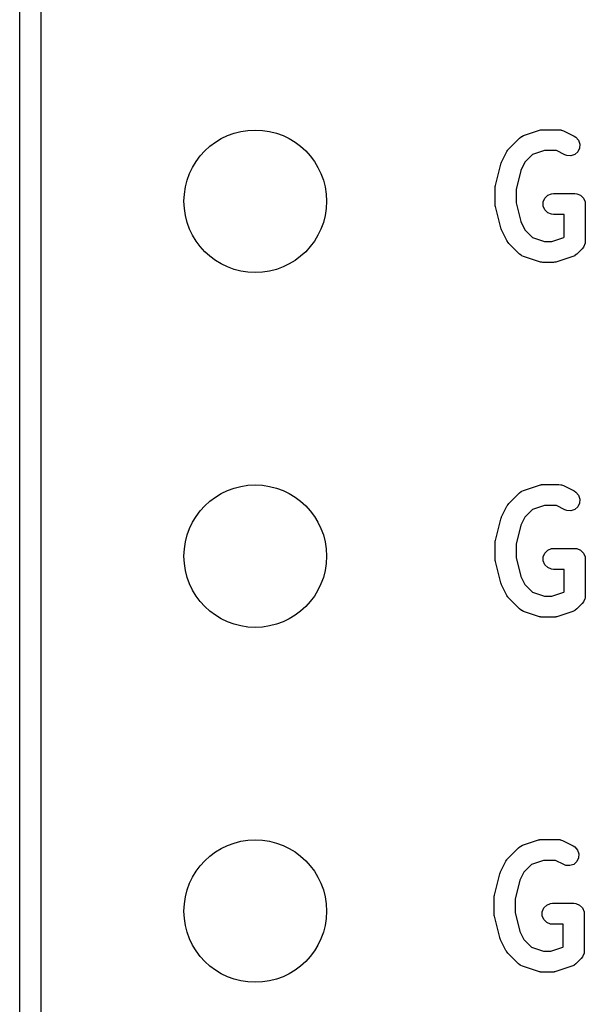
# Model space of a CAD drawing. Extents: x 100 to 226, y -132 to -42.
# Tile 13 of 33: x 198.82 to 202.86, y -95.54 to -88.49. Entities that reach past the tile are written whole.
import ezdxf

# ---------------------------------------------------------------- set-up
doc = ezdxf.new("R2010")
doc.units = 0
doc.layers.add('BLACK', color=7, linetype='CONTINUOUS')

msp = doc.modelspace()

# ---------------------------------------------------------------- linework, layer by layer
at = {"layer": 'BLACK', "linetype": 'CONTINUOUS'}
for p, q in [((198.81625, -101.32375), (198.81625, -50.32375)), ((198.96625, -53.06575), (198.96625, -101.24875)), ((202.420389, -89.322989), (202.534675, -89.284894)), ((202.534675, -89.284894), (202.541928, -89.283244)), ((202.541928, -89.283244), (202.54376, -89.282486)), ((202.54376, -89.282486), (202.546414, -89.282224)), ((202.546414, -89.282224), (202.549012, -89.281634)), ((202.549012, -89.281634), (202.550986, -89.281774)), ((202.550986, -89.281774), (202.558392, -89.281045)), ((202.558392, -89.281045), (202.672678, -89.281045)), ((202.672678, -89.281045), (202.68731, -89.282486)), ((202.68731, -89.282486), (202.689799, -89.283517)), ((202.689799, -89.283517), (202.692487, -89.283708)), ((202.692487, -89.283708), (202.706219, -89.288963)), ((202.314883, -89.417297), (202.391073, -89.341107)), ((202.391073, -89.341107), (202.402438, -89.331779)), ((202.402438, -89.331779), (202.40493, -89.330746)), ((202.40493, -89.330746), (202.406964, -89.328983)), ((202.406964, -89.328983), (202.420389, -89.322989)), ((202.706219, -89.288963), (202.782409, -89.327058)), ((202.782409, -89.327058), (202.794852, -89.33489)), ((202.794852, -89.33489), (202.814025, -89.356998)), ((202.814025, -89.356998), (202.823279, -89.384759)), ((202.304798, -89.430489), (202.305556, -89.428662)), ((202.305556, -89.428662), (202.307244, -89.426605)), ((202.307244, -89.426605), (202.308666, -89.424346)), ((202.308666, -89.424346), (202.310164, -89.423046)), ((202.310164, -89.423046), (202.314883, -89.417297)), ((202.821205, -89.413949), (202.808118, -89.440124)), ((202.823279, -89.384759), (202.821205, -89.413949)), ((202.262739, -89.51298), (202.300834, -89.436789)), ((202.300834, -89.436789), (202.304798, -89.430489)), ((202.484619, -89.459692), (202.429555, -89.514756)), ((202.570562, -89.431045), (202.484619, -89.459692)), ((202.654973, -89.431045), (202.570562, -89.431045)), ((202.715327, -89.461222), (202.654973, -89.431045)), ((202.729059, -89.466477), (202.715327, -89.461222)), ((202.758249, -89.468551), (202.729059, -89.466477)), ((202.78601, -89.459297), (202.758249, -89.468551)), ((202.808118, -89.440124), (202.78601, -89.459297)), ((202.218964, -89.680711), (202.25706, -89.52833)), ((202.25706, -89.52833), (202.257445, -89.52725)), ((202.257445, -89.52725), (202.257484, -89.526712)), ((202.257484, -89.526712), (202.259808, -89.520636)), ((202.259808, -89.520636), (202.262007, -89.514485)), ((202.262007, -89.514485), (202.262329, -89.514049)), ((202.262329, -89.514049), (202.262739, -89.51298)), ((202.429555, -89.514756), (202.400585, -89.572696)), ((202.400585, -89.572696), (202.366725, -89.708137)), ((202.216725, -89.698902), (202.216976, -89.696348)), ((202.216725, -89.813188), (202.216725, -89.698902)), ((202.216814, -89.695256), (202.217623, -89.689781)), ((202.216976, -89.696348), (202.216814, -89.695256)), ((202.217623, -89.689781), (202.218166, -89.68427)), ((202.218166, -89.68427), (202.218588, -89.683249)), ((202.218588, -89.683249), (202.218964, -89.680711)), ((202.366725, -89.708137), (202.366725, -89.803952)), ((202.561024, -89.798556), (202.572223, -89.77152)), ((202.572223, -89.77152), (202.592915, -89.750828)), ((202.592915, -89.750828), (202.619951, -89.739629)), ((202.619951, -89.739629), (202.634583, -89.738188)), ((202.634583, -89.738188), (202.786964, -89.738188)), ((202.786964, -89.738188), (202.801596, -89.739629)), ((202.801596, -89.739629), (202.828632, -89.750828)), ((202.828632, -89.750828), (202.849324, -89.77152)), ((202.849324, -89.77152), (202.860523, -89.798556)), ((202.216976, -89.815741), (202.216725, -89.813188)), ((202.216814, -89.816834), (202.216976, -89.815741)), ((202.217623, -89.822308), (202.216814, -89.816834)), ((202.218166, -89.82782), (202.217623, -89.822308)), ((202.218588, -89.82884), (202.218166, -89.82782)), ((202.218964, -89.831379), (202.218588, -89.82884)), ((202.25706, -89.98376), (202.218964, -89.831379)), ((202.366725, -89.803952), (202.400585, -89.939392)), ((202.561024, -89.82782), (202.561024, -89.798556)), ((202.572223, -89.854856), (202.561024, -89.82782)), ((202.860523, -89.798556), (202.861964, -89.813188)), ((202.861964, -89.813188), (202.861964, -90.079854)), ((202.592915, -89.875548), (202.572223, -89.854856)), ((202.619951, -89.886747), (202.592915, -89.875548)), ((202.634583, -89.888188), (202.619951, -89.886747)), ((202.711964, -89.888188), (202.634583, -89.888188)), ((202.711964, -90.048788), (202.711964, -89.888188)), ((202.257445, -89.984839), (202.25706, -89.98376)), ((202.257484, -89.985378), (202.257445, -89.984839)), ((202.259808, -89.991453), (202.257484, -89.985378)), ((202.262007, -89.997605), (202.259808, -89.991453)), ((202.400585, -89.939392), (202.429555, -89.997332)), ((202.262329, -89.99804), (202.262007, -89.997605)), ((202.262739, -89.99911), (202.262329, -89.99804)), ((202.300834, -90.0753), (202.262739, -89.99911)), ((202.429555, -89.997332), (202.48462, -90.052398)), ((202.48462, -90.052398), (202.570562, -90.081045)), ((202.622413, -90.081045), (202.708354, -90.052398)), ((202.708354, -90.052398), (202.711964, -90.048788)), ((202.304797, -90.081596), (202.300834, -90.0753)), ((202.305555, -90.083426), (202.304797, -90.081596)), ((202.307244, -90.085484), (202.305555, -90.083426)), ((202.308666, -90.087743), (202.307244, -90.085484)), ((202.310164, -90.089042), (202.308666, -90.087743)), ((202.314883, -90.094792), (202.310164, -90.089042)), ((202.391073, -90.170983), (202.314883, -90.094792)), ((202.570562, -90.081045), (202.622413, -90.081045)), ((202.839997, -90.132887), (202.801901, -90.170983)), ((202.849325, -90.121522), (202.839997, -90.132887)), ((202.860523, -90.094485), (202.849325, -90.121522)), ((202.861964, -90.079854), (202.860523, -90.094485)), ((202.402438, -90.18031), (202.391073, -90.170983)), ((202.404928, -90.181341), (202.402438, -90.18031)), ((202.406964, -90.183107), (202.404928, -90.181341)), ((202.420389, -90.189101), (202.406964, -90.183107)), ((202.534675, -90.227196), (202.420389, -90.189101)), ((202.772585, -90.189101), (202.6583, -90.227196)), ((202.786011, -90.183107), (202.772585, -90.189101)), ((202.788047, -90.18134), (202.786011, -90.183107)), ((202.790536, -90.18031), (202.788047, -90.18134)), ((202.801901, -90.170983), (202.790536, -90.18031)), ((202.541928, -90.228845), (202.534675, -90.227196)), ((202.54376, -90.229604), (202.541928, -90.228845)), ((202.546414, -90.229865), (202.54376, -90.229604)), ((202.549012, -90.230456), (202.546414, -90.229865)), ((202.550986, -90.230315), (202.549012, -90.230456)), ((202.558392, -90.231045), (202.550986, -90.230315)), ((202.634583, -90.231045), (202.558392, -90.231045)), ((202.641988, -90.230315), (202.634583, -90.231045)), ((202.643963, -90.230456), (202.641988, -90.230315)), ((202.64656, -90.229865), (202.643963, -90.230456)), ((202.649215, -90.229604), (202.64656, -90.229865)), ((202.651046, -90.228845), (202.649215, -90.229604)), ((202.6583, -90.227196), (202.651046, -90.228845)), ((202.420389, -91.862989), (202.534675, -91.824894)), ((202.534675, -91.824894), (202.541928, -91.823244)), ((202.541928, -91.823244), (202.54376, -91.822486)), ((202.54376, -91.822486), (202.546414, -91.822224)), ((202.546414, -91.822224), (202.549012, -91.821634)), ((202.549012, -91.821634), (202.550986, -91.821774)), ((202.550986, -91.821774), (202.558392, -91.821045)), ((202.558392, -91.821045), (202.672678, -91.821045)), ((202.672678, -91.821045), (202.68731, -91.822486)), ((202.68731, -91.822486), (202.689799, -91.823517)), ((202.689799, -91.823517), (202.692487, -91.823708)), ((202.692487, -91.823708), (202.706219, -91.828963)), ((202.314883, -91.957297), (202.391073, -91.881107)), ((202.391073, -91.881107), (202.402438, -91.871779)), ((202.402438, -91.871779), (202.40493, -91.870746)), ((202.40493, -91.870746), (202.406964, -91.868983)), ((202.406964, -91.868983), (202.420389, -91.862989)), ((202.706219, -91.828963), (202.782409, -91.867058)), ((202.782409, -91.867058), (202.794852, -91.87489)), ((202.794852, -91.87489), (202.814025, -91.896998)), ((202.307244, -91.966605), (202.308666, -91.964346)), ((202.308666, -91.964346), (202.310164, -91.963046)), ((202.310164, -91.963046), (202.314883, -91.957297)), ((202.821205, -91.953949), (202.808118, -91.980124)), ((202.814025, -91.896998), (202.823279, -91.924759)), ((202.823279, -91.924759), (202.821205, -91.953949)), ((202.262739, -92.05298), (202.300834, -91.976789)), ((202.300834, -91.976789), (202.304798, -91.970489)), ((202.304798, -91.970489), (202.305556, -91.968662)), ((202.305556, -91.968662), (202.307244, -91.966605)), ((202.484619, -91.999692), (202.429555, -92.054756)), ((202.570562, -91.971045), (202.484619, -91.999692)), ((202.654973, -91.971045), (202.570562, -91.971045)), ((202.715327, -92.001222), (202.654973, -91.971045)), ((202.729059, -92.006477), (202.715327, -92.001222)), ((202.758249, -92.008551), (202.729059, -92.006477)), ((202.78601, -91.999297), (202.758249, -92.008551)), ((202.808118, -91.980124), (202.78601, -91.999297)), ((202.218964, -92.220711), (202.25706, -92.06833)), ((202.25706, -92.06833), (202.257445, -92.06725)), ((202.257445, -92.06725), (202.257484, -92.066712)), ((202.257484, -92.066712), (202.259808, -92.060636)), ((202.259808, -92.060636), (202.262007, -92.054485)), ((202.262007, -92.054485), (202.262329, -92.054049)), ((202.262329, -92.054049), (202.262739, -92.05298)), ((202.429555, -92.054756), (202.400585, -92.112696)), ((202.400585, -92.112696), (202.366725, -92.248137)), ((202.216725, -92.238902), (202.216976, -92.236348)), ((202.216725, -92.353188), (202.216725, -92.238902)), ((202.216814, -92.235256), (202.217623, -92.229781)), ((202.216976, -92.236348), (202.216814, -92.235256)), ((202.217623, -92.229781), (202.218166, -92.22427)), ((202.218166, -92.22427), (202.218588, -92.223249)), ((202.218588, -92.223249), (202.218964, -92.220711)), ((202.366725, -92.248137), (202.366725, -92.343952)), ((202.561024, -92.338556), (202.572223, -92.31152)), ((202.572223, -92.31152), (202.592915, -92.290828)), ((202.592915, -92.290828), (202.619951, -92.279629)), ((202.619951, -92.279629), (202.634583, -92.278188)), ((202.634583, -92.278188), (202.786964, -92.278188)), ((202.786964, -92.278188), (202.801596, -92.279629)), ((202.801596, -92.279629), (202.828632, -92.290828)), ((202.828632, -92.290828), (202.849324, -92.31152)), ((202.849324, -92.31152), (202.860523, -92.338556)), ((202.216976, -92.355741), (202.216725, -92.353188)), ((202.216814, -92.356834), (202.216976, -92.355741)), ((202.217623, -92.362308), (202.216814, -92.356834)), ((202.218166, -92.36782), (202.217623, -92.362308)), ((202.218588, -92.36884), (202.218166, -92.36782)), ((202.218964, -92.371379), (202.218588, -92.36884)), ((202.25706, -92.52376), (202.218964, -92.371379)), ((202.366725, -92.343952), (202.400585, -92.479392)), ((202.561024, -92.36782), (202.561024, -92.338556)), ((202.572223, -92.394856), (202.561024, -92.36782)), ((202.860523, -92.338556), (202.861964, -92.353188)), ((202.861964, -92.353188), (202.861964, -92.619854)), ((202.592915, -92.415548), (202.572223, -92.394856)), ((202.619951, -92.426747), (202.592915, -92.415548)), ((202.634583, -92.428188), (202.619951, -92.426747)), ((202.711964, -92.428188), (202.634583, -92.428188)), ((202.711964, -92.588788), (202.711964, -92.428188)), ((202.257445, -92.524839), (202.25706, -92.52376)), ((202.257484, -92.525378), (202.257445, -92.524839)), ((202.259808, -92.531453), (202.257484, -92.525378)), ((202.400585, -92.479392), (202.429555, -92.537332)), ((202.262007, -92.537605), (202.259808, -92.531453)), ((202.262329, -92.53804), (202.262007, -92.537605)), ((202.262739, -92.53911), (202.262329, -92.53804)), ((202.300834, -92.6153), (202.262739, -92.53911)), ((202.429555, -92.537332), (202.48462, -92.592398)), ((202.48462, -92.592398), (202.570562, -92.621045)), ((202.622413, -92.621045), (202.708354, -92.592398)), ((202.708354, -92.592398), (202.711964, -92.588788)), ((202.304797, -92.621596), (202.300834, -92.6153)), ((202.305555, -92.623426), (202.304797, -92.621596)), ((202.307244, -92.625484), (202.305555, -92.623426)), ((202.308666, -92.627743), (202.307244, -92.625484)), ((202.310164, -92.629042), (202.308666, -92.627743)), ((202.314883, -92.634792), (202.310164, -92.629042)), ((202.391073, -92.710983), (202.314883, -92.634792)), ((202.570562, -92.621045), (202.622413, -92.621045)), ((202.849325, -92.661522), (202.839997, -92.672887)), ((202.859009, -92.638141), (202.849325, -92.661522)), ((202.860523, -92.634486), (202.859009, -92.638141)), ((202.861964, -92.619854), (202.860523, -92.634486)), ((202.402438, -92.72031), (202.391073, -92.710983)), ((202.404928, -92.721341), (202.402438, -92.72031)), ((202.406964, -92.723107), (202.404928, -92.721341)), ((202.420389, -92.729101), (202.406964, -92.723107)), ((202.534675, -92.767196), (202.420389, -92.729101)), ((202.772585, -92.729101), (202.6583, -92.767196)), ((202.786011, -92.723107), (202.772585, -92.729101)), ((202.788047, -92.72134), (202.786011, -92.723107)), ((202.790536, -92.72031), (202.788047, -92.72134)), ((202.801901, -92.710983), (202.790536, -92.72031)), ((202.839997, -92.672887), (202.801901, -92.710983)), ((202.541928, -92.768845), (202.534675, -92.767196)), ((202.54376, -92.769604), (202.541928, -92.768845)), ((202.546414, -92.769865), (202.54376, -92.769604)), ((202.549012, -92.770456), (202.546414, -92.769865)), ((202.550986, -92.770315), (202.549012, -92.770456)), ((202.558392, -92.771045), (202.550986, -92.770315)), ((202.634583, -92.771045), (202.558392, -92.771045)), ((202.641988, -92.770315), (202.634583, -92.771045)), ((202.643963, -92.770456), (202.641988, -92.770315)), ((202.64656, -92.769865), (202.643963, -92.770456)), ((202.649215, -92.769604), (202.64656, -92.769865)), ((202.651046, -92.768845), (202.649215, -92.769604)), ((202.6583, -92.767196), (202.651046, -92.768845)), ((202.536618, -94.362486), (202.539272, -94.362224)), ((202.539272, -94.362224), (202.54187, -94.361634)), ((202.54187, -94.361634), (202.543844, -94.361774)), ((202.543844, -94.361774), (202.55125, -94.361045)), ((202.55125, -94.361045), (202.665536, -94.361045)), ((202.665536, -94.361045), (202.680168, -94.362486)), ((202.307741, -94.497297), (202.383931, -94.421107)), ((202.383931, -94.421107), (202.395296, -94.411779)), ((202.395296, -94.411779), (202.397788, -94.410746)), ((202.397788, -94.410746), (202.399822, -94.408983)), ((202.399822, -94.408983), (202.413247, -94.402989)), ((202.413247, -94.402989), (202.527533, -94.364894)), ((202.527533, -94.364894), (202.534786, -94.363244)), ((202.534786, -94.363244), (202.536618, -94.362486)), ((202.680168, -94.362486), (202.682657, -94.363517)), ((202.682657, -94.363517), (202.685345, -94.363708)), ((202.685345, -94.363708), (202.699077, -94.368963)), ((202.699077, -94.368963), (202.775267, -94.407058)), ((202.775267, -94.407058), (202.78771, -94.41489)), ((202.78771, -94.41489), (202.806883, -94.436998)), ((202.301524, -94.504346), (202.303022, -94.503046)), ((202.303022, -94.503046), (202.307741, -94.497297)), ((202.814063, -94.493949), (202.800976, -94.520124)), ((202.806883, -94.436998), (202.816137, -94.464759)), ((202.816137, -94.464759), (202.814063, -94.493949)), ((202.255597, -94.59298), (202.293692, -94.516789)), ((202.293692, -94.516789), (202.297656, -94.510489)), ((202.297656, -94.510489), (202.298414, -94.508662)), ((202.298414, -94.508662), (202.300102, -94.506605)), ((202.300102, -94.506605), (202.301524, -94.504346)), ((202.477477, -94.539692), (202.422413, -94.594756)), ((202.56342, -94.511045), (202.477477, -94.539692)), ((202.647831, -94.511045), (202.56342, -94.511045)), ((202.708185, -94.541222), (202.647831, -94.511045)), ((202.721917, -94.546477), (202.708185, -94.541222)), ((202.751107, -94.548551), (202.721917, -94.546477)), ((202.778868, -94.539297), (202.751107, -94.548551)), ((202.800976, -94.520124), (202.778868, -94.539297)), ((202.211822, -94.760711), (202.249918, -94.60833)), ((202.249918, -94.60833), (202.250303, -94.60725)), ((202.250303, -94.60725), (202.250342, -94.606712)), ((202.250342, -94.606712), (202.252666, -94.600636)), ((202.252666, -94.600636), (202.254865, -94.594485)), ((202.254865, -94.594485), (202.255187, -94.594049)), ((202.255187, -94.594049), (202.255597, -94.59298)), ((202.422413, -94.594756), (202.393443, -94.652696)), ((202.393443, -94.652696), (202.359583, -94.788137)), ((202.209583, -94.778902), (202.209834, -94.776348)), ((202.209583, -94.893188), (202.209583, -94.778902)), ((202.209672, -94.775256), (202.210481, -94.769781)), ((202.209834, -94.776348), (202.209672, -94.775256)), ((202.210481, -94.769781), (202.211024, -94.76427)), ((202.211024, -94.76427), (202.211446, -94.763249)), ((202.211446, -94.763249), (202.211822, -94.760711)), ((202.359583, -94.788137), (202.359583, -94.883952)), ((202.553882, -94.878556), (202.565081, -94.85152)), ((202.565081, -94.85152), (202.585773, -94.830828)), ((202.585773, -94.830828), (202.612809, -94.819629)), ((202.612809, -94.819629), (202.627441, -94.818188)), ((202.627441, -94.818188), (202.779822, -94.818188)), ((202.779822, -94.818188), (202.794454, -94.819629)), ((202.794454, -94.819629), (202.82149, -94.830828)), ((202.82149, -94.830828), (202.842182, -94.85152)), ((202.842182, -94.85152), (202.853381, -94.878556)), ((202.209834, -94.895741), (202.209583, -94.893188)), ((202.209672, -94.896834), (202.209834, -94.895741)), ((202.210481, -94.902308), (202.209672, -94.896834)), ((202.211024, -94.90782), (202.210481, -94.902308)), ((202.211446, -94.90884), (202.211024, -94.90782)), ((202.211822, -94.911379), (202.211446, -94.90884)), ((202.249918, -95.06376), (202.211822, -94.911379)), ((202.359583, -94.883952), (202.393443, -95.019392)), ((202.553882, -94.90782), (202.553882, -94.878556)), ((202.565081, -94.934856), (202.553882, -94.90782)), ((202.853381, -94.878556), (202.854822, -94.893188)), ((202.854822, -94.893188), (202.854822, -95.159854)), ((202.585773, -94.955548), (202.565081, -94.934856)), ((202.612809, -94.966747), (202.585773, -94.955548)), ((202.627441, -94.968188), (202.612809, -94.966747)), ((202.704822, -94.968188), (202.627441, -94.968188)), ((202.704822, -95.128788), (202.704822, -94.968188)), ((202.250303, -95.064839), (202.249918, -95.06376)), ((202.250342, -95.065378), (202.250303, -95.064839)), ((202.252666, -95.071453), (202.250342, -95.065378)), ((202.393443, -95.019392), (202.422413, -95.077332)), ((202.254865, -95.077605), (202.252666, -95.071453)), ((202.255187, -95.07804), (202.254865, -95.077605)), ((202.255597, -95.07911), (202.255187, -95.07804)), ((202.293692, -95.1553), (202.255597, -95.07911)), ((202.422413, -95.077332), (202.477478, -95.132398)), ((202.477478, -95.132398), (202.56342, -95.161045)), ((202.615271, -95.161045), (202.701212, -95.132398)), ((202.701212, -95.132398), (202.704822, -95.128788)), ((202.297655, -95.161596), (202.293692, -95.1553)), ((202.298413, -95.163426), (202.297655, -95.161596)), ((202.300102, -95.165484), (202.298413, -95.163426)), ((202.301524, -95.167743), (202.300102, -95.165484)), ((202.303022, -95.169042), (202.301524, -95.167743)), ((202.307741, -95.174792), (202.303022, -95.169042)), ((202.383931, -95.250983), (202.307741, -95.174792)), ((202.56342, -95.161045), (202.615271, -95.161045)), ((202.842183, -95.201522), (202.832855, -95.212887)), ((202.853254, -95.174792), (202.842183, -95.201522)), ((202.853381, -95.174486), (202.853254, -95.174792)), ((202.854822, -95.159854), (202.853381, -95.174486)), ((202.395296, -95.26031), (202.383931, -95.250983)), ((202.397786, -95.261341), (202.395296, -95.26031)), ((202.399822, -95.263107), (202.397786, -95.261341)), ((202.413247, -95.269101), (202.399822, -95.263107)), ((202.527533, -95.307196), (202.413247, -95.269101)), ((202.765443, -95.269101), (202.651158, -95.307196)), ((202.778869, -95.263107), (202.765443, -95.269101)), ((202.780905, -95.26134), (202.778869, -95.263107)), ((202.783394, -95.26031), (202.780905, -95.26134)), ((202.794759, -95.250983), (202.783394, -95.26031)), ((202.832855, -95.212887), (202.794759, -95.250983)), ((202.534786, -95.308845), (202.527533, -95.307196)), ((202.536618, -95.309604), (202.534786, -95.308845)), ((202.539272, -95.309865), (202.536618, -95.309604)), ((202.54187, -95.310456), (202.539272, -95.309865)), ((202.543844, -95.310315), (202.54187, -95.310456)), ((202.55125, -95.311045), (202.543844, -95.310315)), ((202.627441, -95.311045), (202.55125, -95.311045)), ((202.634846, -95.310315), (202.627441, -95.311045)), ((202.636821, -95.310456), (202.634846, -95.310315)), ((202.639418, -95.309865), (202.636821, -95.310456)), ((202.642073, -95.309604), (202.639418, -95.309865)), ((202.643904, -95.308845), (202.642073, -95.309604)), ((202.651158, -95.307196), (202.643904, -95.308845))]:
    msp.add_line(p, q, dxfattribs=at)
at = {"layer": 'BLACK'}
for centre in [(200.50125, -89.79375), (200.50125, -92.33375), (200.50125, -94.87375)]:
    msp.add_circle(centre, 0.51, dxfattribs=at)

doc.saveas('drawing.dxf')
